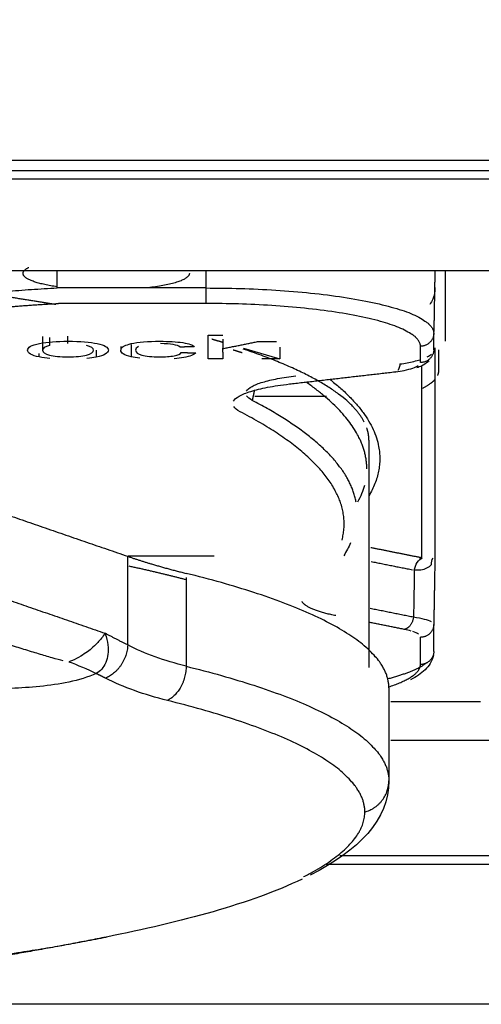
# Model space of a CAD drawing. Header units: millimetres. Extents: x 4946 to 6276, y -4769 to -3439.
# Tile 82 of 195: x 5818.64 to 5825.58, y -4066.92 to -4052.11. Entities that reach past the tile are written whole.
import ezdxf

# ---------------------------------------------------------------- set-up
doc = ezdxf.new("R2010")
doc.units = ezdxf.units.MM
doc.layers.add('ROXX_NEOmini_FIXTURE', color=7, linetype='Continuous', true_color=0x000000)

msp = doc.modelspace()

# ---------------------------------------------------------------- linework, layer by layer
at = {"layer": 'ROXX_NEOmini_FIXTURE', "color": 18, "lineweight": -3, "true_color": 0x000000}
for points, knots in [([(6052.5, -4050.201), (6048.69, -4050.505), (6041.012, -4051.09), (6025.385, -4052.153), (6005.276, -4053.278), (5979.985, -4054.268), (5957.734, -4054.746), (5938.986, -4054.878), (5924.374, -4054.839), (5909.125, -4054.642), (5893.148, -4054.265), (5879.14, -4053.779), (5867.456, -4053.269), (5858.432, -4052.819), (5850.677, -4052.384), (5844.319, -4051.997), (5839.47, -4051.685), (5834.536, -4051.351), (5830.352, -4051.053), (5826.959, -4050.803), (5824.818, -4050.641), (5823.094, -4050.509), (5821.794, -4050.408), (5820.709, -4050.322), (5819.939, -4050.261), (5819.511, -4050.227), (5819.271, -4050.208), (5819.176, -4050.201)], [-233.575017, -233.575017, -233.575017, -233.575017, -218.976622, -204.37818, -175.181296, -145.984412, -116.787528, -102.189086, -87.590645, -72.992203, -58.393761, -43.795319, -36.496098, -29.196877, -21.897656, -18.248045, -14.598435, -10.948824, -7.299214, -5.474409, -3.649603, -2.737201, -1.824798, -0.912396, -0.456194, -0.228094, 0, 0, 0, 0]), ([(5824.355, -4057.289), (5824.431, -4057.279), (5824.539, -4057.259), (5824.629, -4057.234), (5824.657, -4057.225)], [0, 0, 0, 0, 0.2688602, 0.4129366, 0.4129366, 0.4129366, 0.4129366]), ([(5824.779, -4057.255), (5824.748, -4057.283), (5824.713, -4057.304), (5824.679, -4057.32), (5824.657, -4057.33), (5824.635, -4057.339), (5824.61, -4057.347)], [0.3485627, 0.3485627, 0.3485627, 0.3485627, 0.5405606, 0.5405606, 0.5405606, 0.6591327, 0.6591327, 0.6591327, 0.6591327]), ([(5824.288, -4057.406), (5824.335, -4057.4), (5824.431, -4057.385), (5824.555, -4057.353), (5824.612, -4057.326), (5824.631, -4057.312)], [-0.8250472, -0.8250472, -0.8250472, -0.8250472, -0.6477554, -0.431837, -0.2159185, -0.2159185, -0.2159185, -0.2159185]), ([(5824.827, -4061.167), (5824.804, -4061.154), (5824.733, -4061.129), (5824.623, -4061.107), (5824.559, -4061.098)], [-0.547488, -0.547488, -0.547488, -0.547488, -0.273744, 0, 0, 0, 0]), ([(5819.29, -4061.753), (5819.245, -4061.742), (5819.128, -4061.71), (5818.924, -4061.65), (5818.702, -4061.582), (5818.474, -4061.51), (5818.161, -4061.411), (5817.921, -4061.334), (5817.761, -4061.282)], [-2.63416, -2.63416, -2.63416, -2.63416, -2.257828, -1.881497, -1.505166, -1.128835, -0.752503, 0, 0, 0, 0]), ([(5824.857, -4061.672), (5824.841, -4061.76), (5824.793, -4061.831), (5824.734, -4061.887), (5824.673, -4061.945), (5824.601, -4061.995), (5824.515, -4062.038)], [0.132165, 0.132165, 0.132165, 0.132165, 0.717035, 0.717035, 0.717035, 1.327148, 1.327148, 1.327148, 1.327148]), ([(5819.789, -4061.945), (5819.661, -4062), (5819.381, -4062.082), (5818.936, -4062.144), (5818.51, -4062.172), (5818.095, -4062.176), (5817.689, -4062.166), (5817.155, -4062.137), (5816.763, -4062.1), (5816.504, -4062.072)], [0, 0, 0, 0, 0.446258, 0.892516, 1.338774, 1.785032, 2.23129, 2.677548, 3.570064, 3.570064, 3.570064, 3.570064]), ([(5836.432, -4066.918), (5834.179, -4066.918), (5826.658, -4066.918), (5819.171, -4066.918), (5813.943, -4066.918)], [37.693988, 37.693988, 37.693988, 37.693988, 44.440846, 60.241858, 60.241858, 60.241858, 60.241858])]:
    msp.add_open_spline(points, degree=3, knots=knots, dxfattribs=at)
for points, degree in [([(5785.838, -4054.224), (5825.734, -4054.224), (5865.63, -4054.224)], 2), ([(5857.615, -4054.386), (5824.502, -4054.386), (5791.39, -4054.386)], 2), ([(5857.411, -4054.511), (5824.475, -4054.511), (5791.538, -4054.511)], 2), ([(5799.438, -4055.883), (5824.638, -4055.883), (5849.838, -4055.883)], 2), ([(5819.2, -4056.147), (5819.2, -4056.015), (5819.2, -4055.883)], 2), ([(5821.438, -4055.883), (5821.438, -4056.015), (5821.438, -4056.147)], 2), ([(5824.88, -4055.883), (5824.872, -4056.343), (5824.864, -4056.803)], 2), ([(5825.038, -4056.945), (5825.038, -4056.414), (5825.038, -4055.883)], 2), ([(5821.438, -4056.147), (5820.319, -4056.147), (5819.2, -4056.147)], 2), ([(5824.881, -4056.142), (5824.88, -4056.201), (5824.869, -4056.259), (5824.848, -4056.313)], 3), ([(5821.438, -4056.38), (5820.33, -4056.38), (5819.222, -4056.38)], 2), ([(5824.848, -4056.313), (5824.836, -4056.344), (5824.821, -4056.372), (5824.804, -4056.396)], 3), ([(5824.863, -4057.075), (5824.863, -4056.953), (5824.863, -4056.83)], 2), ([(5818.756, -4057.083), (5818.756, -4057.037), (5818.815, -4057.002), (5818.934, -4056.981)], 3), ([(5818.934, -4056.981), (5819.053, -4056.959), (5819.195, -4056.948), (5819.362, -4056.948)], 3), ([(5818.981, -4056.877), (5818.981, -4056.98), (5818.981, -4057.083)], 2), ([(5819.083, -4056.893), (5819.083, -4056.952), (5819.083, -4057.011)], 2), ([(5819.362, -4056.984), (5819.362, -4056.929), (5819.362, -4056.873)], 2), ([(5819.362, -4056.948), (5819.547, -4056.948), (5819.694, -4056.96), (5819.804, -4056.984)], 3), ([(5819.804, -4056.984), (5819.914, -4057.008), (5819.97, -4057.039), (5819.97, -4057.079)], 3), ([(5820.161, -4057.061), (5820.177, -4057.029), (5820.228, -4057.004), (5820.313, -4056.984)], 3), ([(5820.313, -4056.984), (5820.418, -4056.96), (5820.563, -4056.948), (5820.747, -4056.948)], 3), ([(5820.747, -4056.948), (5820.879, -4056.948), (5820.993, -4056.955), (5821.089, -4056.969)], 3), ([(5821.05, -4057.036), (5821.009, -4057.002), (5820.91, -4056.984), (5820.755, -4056.984)], 3), ([(5821.089, -4056.969), (5821.184, -4056.983), (5821.243, -4057.003), (5821.262, -4057.03)], 3), ([(5821.472, -4057.212), (5821.472, -4057.034), (5821.472, -4056.855)], 2), ([(5821.472, -4056.855), (5821.582, -4056.855), (5821.692, -4056.855)], 2), ([(5821.692, -4056.918), (5821.692, -4056.988), (5821.692, -4057.059)], 2), ([(5821.692, -4057.059), (5821.952, -4057.006), (5822.212, -4056.954)], 2), ([(5822.212, -4056.954), (5822.355, -4056.954), (5822.497, -4056.954)], 2), ([(5818.931, -4057.184), (5818.813, -4057.162), (5818.756, -4057.128), (5818.756, -4057.083)], 3), ([(5818.931, -4057.184), (5818.931, -4057.158), (5818.931, -4057.131)], 2), ([(5819.083, -4057.011), (5819.015, -4057.028), (5818.981, -4057.052), (5818.981, -4057.083)], 3), ([(5818.981, -4057.083), (5818.981, -4057.114), (5819.015, -4057.138), (5819.083, -4057.156)], 3), ([(5819.746, -4057.082), (5819.746, -4057.052), (5819.71, -4057.028), (5819.642, -4057.01)], 3), ([(5819.643, -4057.155), (5819.711, -4057.138), (5819.746, -4057.113), (5819.746, -4057.082)], 3), ([(5819.97, -4057.079), (5819.97, -4057.129), (5819.909, -4057.165), (5819.787, -4057.186)], 3), ([(5819.787, -4057.082), (5819.787, -4057.134), (5819.787, -4057.186)], 2), ([(5820.156, -4057.025), (5820.156, -4057.054), (5820.156, -4057.084)], 2), ([(5820.313, -4057.182), (5820.208, -4057.158), (5820.156, -4057.125), (5820.156, -4057.084)], 3), ([(5820.313, -4056.997), (5820.313, -4057.09), (5820.313, -4057.182)], 2), ([(5820.423, -4057.029), (5820.394, -4057.044), (5820.38, -4057.062), (5820.38, -4057.083)], 3), ([(5820.38, -4057.083), (5820.38, -4057.115), (5820.411, -4057.139), (5820.474, -4057.156)], 3), ([(5820.959, -4057.166), (5821.02, -4057.156), (5821.056, -4057.139), (5821.067, -4057.117)], 3), ([(5821.262, -4057.03), (5821.156, -4057.033), (5821.05, -4057.036)], 2), ([(5821.067, -4057.117), (5821.176, -4057.12), (5821.286, -4057.123)], 2), ([(5821.286, -4057.123), (5821.26, -4057.153), (5821.199, -4057.177), (5821.103, -4057.193)], 3), ([(5821.692, -4057.11), (5821.692, -4057.081), (5821.692, -4057.052)], 2), ([(5821.692, -4057.11), (5821.692, -4057.161), (5821.692, -4057.212)], 2), ([(5821.98, -4057.121), (5821.913, -4057.101), (5821.847, -4057.08)], 2), ([(5822.002, -4057.05), (5822.275, -4057.131), (5822.547, -4057.212)], 2), ([(5822.547, -4057.039), (5822.547, -4057.126), (5822.547, -4057.212)], 2), ([(5824.663, -4057.268), (5824.663, -4057.145), (5824.663, -4057.023)], 2), ([(5824.881, -4057.048), (5824.881, -4058.609), (5824.881, -4060.17)], 2), ([(5824.938, -4057.398), (5824.938, -4057.237), (5824.938, -4057.075)], 2), ([(5819.091, -4057.207), (5819.033, -4057.201), (5818.979, -4057.194), (5818.931, -4057.184)], 3), ([(5819.083, -4057.156), (5819.151, -4057.173), (5819.244, -4057.182), (5819.362, -4057.182)], 3), ([(5819.362, -4057.182), (5819.482, -4057.182), (5819.575, -4057.173), (5819.643, -4057.155)], 3), ([(5819.787, -4057.186), (5819.743, -4057.194), (5819.697, -4057.2), (5819.648, -4057.205)], 3), ([(5820.441, -4057.203), (5820.394, -4057.198), (5820.351, -4057.191), (5820.313, -4057.182)], 3), ([(5820.474, -4057.156), (5820.536, -4057.173), (5820.625, -4057.182), (5820.743, -4057.182)], 3), ([(5820.743, -4057.182), (5820.826, -4057.182), (5820.898, -4057.177), (5820.959, -4057.166)], 3), ([(5821.103, -4057.193), (5821.06, -4057.2), (5821.014, -4057.206), (5820.962, -4057.21)], 3), ([(5821.692, -4057.212), (5821.582, -4057.212), (5821.472, -4057.212)], 2), ([(5822.547, -4057.212), (5822.413, -4057.212), (5822.278, -4057.212)], 2), ([(5824.763, -4057.183), (5824.79, -4057.169), (5824.812, -4057.155), (5824.828, -4057.14)], 3), ([(5824.793, -4057.241), (5824.79, -4057.245), (5824.786, -4057.249), (5824.782, -4057.252)], 3), ([(5822.692, -4057.59), (5823.475, -4057.5), (5824.257, -4057.41)], 2), ([(5824.681, -4057.332), (5824.681, -4058.767), (5824.681, -4060.201)], 2), ([(5822.048, -4057.696), (5822.062, -4057.673), (5822.117, -4057.625), (5822.282, -4057.561), (5822.507, -4057.508), (5822.692, -4057.48), (5822.791, -4057.469)], 3), ([(5821.852, -4057.85), (5821.866, -4057.824), (5821.924, -4057.772), (5822.103, -4057.699), (5822.351, -4057.639), (5822.569, -4057.605), (5822.692, -4057.59)], 3), ([(5822.165, -4057.687), (5822.15, -4057.762), (5822.134, -4057.838)], 2), ([(5822.134, -4057.838), (5822.092, -4057.815), (5822.064, -4057.791), (5822.049, -4057.768)], 3), ([(5823.25, -4057.781), (5822.712, -4057.781), (5822.174, -4057.781)], 2), ([(5821.951, -4058.007), (5821.902, -4057.981), (5821.871, -4057.954), (5821.855, -4057.928)], 3), ([(5815.304, -4058.471), (5817.783, -4059.327), (5820.261, -4060.182)], 2), ([(5823.888, -4058.435), (5823.888, -4060.144), (5823.888, -4061.852)], 2), ([(5823.72, -4059.363), (5823.77, -4059.277), (5823.805, -4059.193), (5823.826, -4059.11)], 3), ([(5815.304, -4059.745), (5817.612, -4060.541), (5819.919, -4061.338)], 2), ([(5823.612, -4059.978), (5823.584, -4060.044), (5823.549, -4060.109), (5823.51, -4060.173)], 3), ([(5823.916, -4060.048), (5824.298, -4060.125), (5824.681, -4060.201)], 2), ([(5820.261, -4061.515), (5820.261, -4060.849), (5820.261, -4060.182)], 2), ([(5821.561, -4060.181), (5820.914, -4060.181), (5820.267, -4060.181)], 2), ([(5824.571, -4060.389), (5824.58, -4060.308), (5824.638, -4060.222), (5824.695, -4060.207)], 3), ([(5824.847, -4060.208), (5824.831, -4060.237), (5824.823, -4060.273), (5824.825, -4060.308)], 3), ([(5824.881, -4060.17), (5824.872, -4060.689), (5824.863, -4061.207)], 2), ([(5823.922, -4060.26), (5824.232, -4060.322), (5824.542, -4060.384)], 2), ([(5824.571, -4060.389), (5824.565, -4060.743), (5824.559, -4061.098)], 2), ([(5824.825, -4060.308), (5824.806, -4060.33), (5824.758, -4060.365), (5824.671, -4060.393), (5824.605, -4060.393), (5824.571, -4060.389)], 3), ([(5821.139, -4060.498), (5821.139, -4061.166), (5821.139, -4061.834)], 2), ([(5824.559, -4061.098), (5824.233, -4061.033), (5823.907, -4060.967)], 2), ([(5824.42, -4061.281), (5824.154, -4061.227), (5823.888, -4061.174)], 2), ([(5824.523, -4061.306), (5824.493, -4061.297), (5824.459, -4061.288), (5824.42, -4061.281)], 3), ([(5824.863, -4061.615), (5824.863, -4061.411), (5824.863, -4061.207)], 2), ([(5819.919, -4061.338), (5819.886, -4061.392), (5819.806, -4061.488), (5819.713, -4061.573), (5819.638, -4061.632), (5819.53, -4061.703), (5819.431, -4061.75), (5819.375, -4061.767)], 3), ([(5819.919, -4061.338), (5819.943, -4061.402), (5819.97, -4061.522), (5819.969, -4061.655), (5819.936, -4061.784), (5819.875, -4061.882), (5819.819, -4061.928), (5819.789, -4061.945)], 3), ([(5824.633, -4061.355), (5824.614, -4061.341), (5824.585, -4061.327), (5824.549, -4061.314)], 3), ([(5824.663, -4061.808), (5824.663, -4061.604), (5824.663, -4061.399)], 2), ([(5821.139, -4061.834), (5820.81, -4061.753), (5820.518, -4061.646), (5820.261, -4061.515)], 3), ([(5819.375, -4061.767), (5819.51, -4061.816), (5819.649, -4061.875), (5819.789, -4061.945)], 3), ([(5820.858, -4062.35), (5820.509, -4062.264), (5820.199, -4062.152), (5819.927, -4062.015)], 3), ([(5824.188, -4062.159), (5824.188, -4062.857), (5824.188, -4063.556)], 2), ([(5825.568, -4062.368), (5824.893, -4062.368), (5824.218, -4062.368)], 2), ([(5824.22, -4062.947), (5825.936, -4062.947), (5827.652, -4062.947)], 2), ([(5824.188, -4063.556), (5824.188, -4064.145), (5823.733, -4064.605), (5823.005, -4064.976)], 3), ([(5823.452, -4064.679), (5826.908, -4064.679), (5830.365, -4064.679)], 2), ([(5823.247, -4064.812), (5826.737, -4064.812), (5830.228, -4064.812)], 2), ([(5822.884, -4065.036), (5822.111, -4065.405), (5821.064, -4065.682), (5819.94, -4065.907)], 3)]:
    msp.add_open_spline(points, degree=degree, dxfattribs=at)
for points, weights, degree in [([(5818.688, -4055.928), (5818.688, -4055.881), (5818.774, -4055.837)], [1, 0.927512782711, 0.89090483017], 2), ([(5819.198, -4056.129), (5818.688, -4056.054), (5818.688, -4055.928)], [0.858481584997, 0.826688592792, 1], 2), ([(5821.188, -4055.928), (5821.188, -4056.077), (5820.532, -4056.147)], [1, 0.801785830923, 0.871852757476], 2), ([(5817.069, -4056.429), (5817.857, -4056.205), (5819.2, -4056.147)], [1, 0.930955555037, 1], 2), ([(5819.18, -4056.397), (5818.669, -4056.31), (5818.116, -4056.234)], [0.854848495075, 0.85651778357, 0.860338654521], 2), ([(5821.438, -4056.147), (5824.863, -4056.147), (5824.863, -4056.83)], [1, 0.707106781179, 1], 2), ([(5821.438, -4056.147), (5821.438, -4056.341), (5821.438, -4056.38)], [1, 0.713250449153, 1], 2), ([(5818.069, -4056.48), (5818.597, -4056.407), (5819.222, -4056.38)], [1, 0.981743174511, 1], 2), ([(5824.663, -4057.023), (5824.663, -4056.38), (5821.438, -4056.38)], [1, 0.707106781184, 1], 2), ([(5824.863, -4056.83), (5824.86, -4057.023), (5824.663, -4057.023)], [1, 0.713250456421, 1], 2), ([(5821.697, -4056.968), (5821.612, -4056.942), (5821.524, -4056.917)], [0.862715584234, 0.861689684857, 0.860778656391], 2), ([(5823.819, -4058.164), (5823.519, -4057.574), (5821.999, -4057.065)], [0.961778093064, 0.891582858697, 0.8669167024], 2), ([(5824.863, -4057.075), (5824.86, -4057.268), (5824.663, -4057.268)], [1, 0.713250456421, 1], 2), ([(5824.297, -4057.408), (5824.278, -4057.417), (5824.257, -4057.41)], [0.90489052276, 0.931213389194, 1], 2), ([(5824.355, -4057.289), (5824.348, -4057.348), (5824.325, -4057.382)], [1, 0.89785685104, 0.889346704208], 2), ([(5824.923, -4057.464), (5824.938, -4057.431), (5824.938, -4057.398)], [0.964242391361, 0.980872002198, 1], 2), ([(5823.857, -4058.868), (5823.857, -4058.202), (5822.943, -4057.562)], [1, 0.987373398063, 0.993850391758], 2), ([(5823.3, -4057.52), (5824.409, -4058.386), (5823.888, -4059.273)], [0.986241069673, 0.97001729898, 0.986880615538], 2), ([(5824.698, -4057.652), (5824.82, -4057.59), (5824.881, -4057.524)], [0.89090483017, 0.909141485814, 0.936282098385], 2), ([(5823.696, -4059.369), (5823.555, -4058.578), (5822.134, -4057.838)], [0.997061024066, 0.984935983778, 1], 2), ([(5823.484, -4059.937), (5823.743, -4058.94), (5821.951, -4058.007)], [0.981945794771, 0.969387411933, 1], 2), ([(5823.888, -4058.435), (5823.888, -4058.343), (5823.856, -4058.251)], [1, 0.985950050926, 0.973248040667], 2), ([(5820.261, -4060.182), (5820.651, -4060.317), (5821.139, -4060.438)], [1, 0.996986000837, 1], 2), ([(5824.681, -4060.201), (5824.665, -4060.204), (5824.649, -4060.212)], [1, 0.962149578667, 0.937156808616], 2), ([(5821.139, -4060.535), (5820.737, -4060.429), (5820.285, -4060.332)], [0.857432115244, 0.854587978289, 0.853829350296], 2), ([(5824.188, -4062.159), (5824.188, -4061.191), (5821.139, -4060.438)], [1, 0.942934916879, 1], 2), ([(5823.39, -4061.074), (5822.946, -4060.985), (5822.882, -4060.861)], [1, 0.916239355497, 0.945184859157], 2), ([(5824.559, -4061.098), (5824.535, -4061.258), (5824.42, -4061.281)], [1, 0.777145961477, 1], 2), ([(5824.863, -4061.207), (5824.86, -4061.399), (5824.663, -4061.399)], [1, 0.713250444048, 1], 2), ([(5820.261, -4061.515), (5820.09, -4061.429), (5819.919, -4061.338)], [1, 0.99997211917, 1], 2), ([(5820.261, -4061.515), (5820.246, -4061.88), (5819.927, -4062.015)], [1, 0.797312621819, 1], 2), ([(5824.863, -4061.615), (5824.86, -4061.808), (5824.663, -4061.808)], [1, 0.713250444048, 1], 2), ([(5821.139, -4061.834), (5821.139, -4062.203), (5820.858, -4062.35)], [1, 0.799182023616, 1], 2), ([(5821.139, -4061.834), (5824.188, -4062.588), (5824.188, -4063.556)], [1, 0.942934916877, 1], 2), ([(5824.749, -4061.79), (5824.577, -4061.919), (5824.172, -4062.026)], [0.915574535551, 0.869567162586, 0.857688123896], 2), ([(5824.184, -4062.145), (5824.663, -4061.99), (5824.663, -4061.808)], [0.865294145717, 0.895018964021, 1], 2), ([(5819.927, -4062.015), (5819.858, -4061.98), (5819.789, -4061.945)], [1, 0.999995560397, 1], 2), ([(5823.827, -4064.027), (5823.827, -4063.084), (5820.858, -4062.35)], [1, 0.942933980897, 1], 2), ([(5823.827, -4064.027), (5824.188, -4063.924), (5824.188, -4063.556)], [1, 0.799185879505, 1], 2), ([(5822.906, -4064.999), (5823.827, -4064.53), (5823.827, -4064.027)], [0.962348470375, 0.96398533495, 1], 2), ([(5816.733, -4066.382), (5818.515, -4066.193), (5819.938, -4065.907)], [0.96378404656, 0.970748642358, 1], 2), ([(5819.938, -4065.907), (5818.874, -4066.121), (5817.808, -4066.298), (5816.74, -4066.439)], [0.867194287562, 0.873129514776, 0.879428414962, 0.886090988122], 3)]:
    msp.add_rational_spline(points, weights, degree=degree, dxfattribs=at)

doc.saveas('drawing.dxf')
